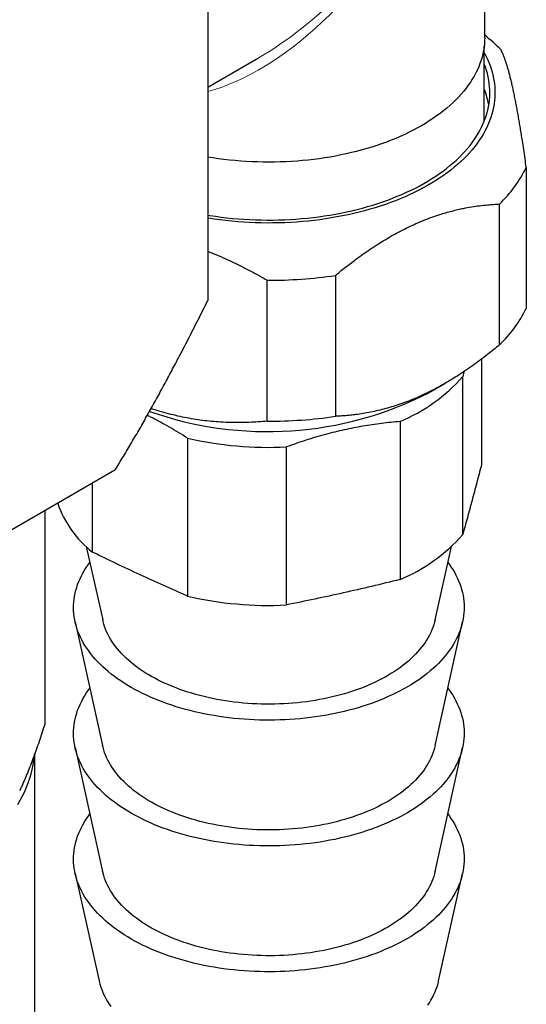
# Model space of a CAD drawing. Header units: millimetres. Extents: x 8 to 974, y 12 to 621.
# Tile 42 of 56: x 863 to 888, y 168 to 216. Entities that reach past the tile are written whole.
import ezdxf

# ---------------------------------------------------------------- set-up
doc = ezdxf.new("R2010")
doc.units = ezdxf.units.MM

msp = doc.modelspace()

# ---------------------------------------------------------------- linework, layer by layer
at = {"color": 7, "linetype": 'Continuous', "lineweight": 30}
for p, q in [((872.251, 230.588), (872.251, 202.021)), ((885.719, 214.815), (885.719, 226.246)), ((885.696, 210.75), (885.696, 214.418)), ((872.251, 212.409), (874.718, 213.833)), ((887.741, 208.49), (887.741, 201.631)), ((886.438, 199.855), (886.438, 206.714)), ((875.141, 196.142), (875.141, 203.001)), ((878.455, 203.237), (878.455, 196.378)), ((885.554, 199.158), (885.554, 194.004)), ((884.7, 198.55), (884.648, 198.316)), ((882.998, 197.524), (883.788, 197.98)), ((884.648, 190.622), (884.648, 198.316)), ((881.6, 196.126), (881.6, 188.432)), ((871.264, 195.317), (871.264, 187.623)), ((876.073, 187.194), (876.073, 194.888)), ((867.733, 193.756), (854.986, 186.397)), ((866.644, 189.767), (866.644, 193.127)), ((864.316, 191.783), (864.316, 181.375)), ((866.333, 190.042), (867.136, 186.466)), ((883.301, 186.466), (884.105, 190.042)), ((865.796, 186.373), (867.135, 180.348)), ((883.302, 180.348), (884.641, 186.373)), ((865.796, 180.249), (867.135, 174.224)), ((883.302, 174.224), (884.641, 180.249)), ((863.839, 166.405), (863.839, 179.969)), ((865.796, 174.125), (866.959, 168.891)), ((883.478, 168.891), (884.641, 174.125))]:
    msp.add_line(p, q, dxfattribs=at)
at = {"color": 7, "linetype": 'Continuous', "lineweight": 30, "flags": 128}
for points in [[(885.719, 214.815), (885.715, 214.656), (885.704, 214.497), (885.686, 214.339), (885.661, 214.181), (885.629, 214.023), (885.589, 213.866), (885.543, 213.71), (885.489, 213.554), (885.428, 213.4), (885.361, 213.246), (885.286, 213.093), (885.205, 212.941), (885.116, 212.791), (885.021, 212.642), (884.919, 212.495), (884.811, 212.349), (884.696, 212.205), (884.574, 212.063), (884.446, 211.922), (884.312, 211.784), (884.171, 211.647), (884.025, 211.513), (883.872, 211.381), (883.713, 211.252), (883.549, 211.125), (883.379, 211), (883.203, 210.878), (883.022, 210.759), (882.835, 210.642), (882.643, 210.528), (882.446, 210.418), (882.244, 210.31), (882.038, 210.205), (881.826, 210.104), (881.611, 210.006), (881.39, 209.911), (881.166, 209.819), (880.937, 209.731), (880.705, 209.646), (880.469, 209.565), (880.229, 209.488), (879.986, 209.414), (879.739, 209.344), (879.489, 209.277), (879.237, 209.214), (878.981, 209.156), (878.724, 209.101), (878.463, 209.05), (878.201, 209.003), (877.936, 208.96), (877.67, 208.921), (877.402, 208.885), (877.132, 208.855), (876.861, 208.828), (876.589, 208.805), (876.316, 208.786), (876.042, 208.772), (875.768, 208.761), (875.493, 208.755), (875.219, 208.753), (874.944, 208.755), (874.669, 208.761), (874.395, 208.772), (874.121, 208.786), (873.848, 208.805), (873.576, 208.828), (873.305, 208.855), (873.036, 208.885), (872.767, 208.921), (872.501, 208.96), (872.251, 209)], [(885.696, 214.073), (885.707, 214.052), (885.791, 213.893), (885.866, 213.733), (885.935, 213.571), (885.996, 213.409), (886.05, 213.245), (886.097, 213.081), (886.136, 212.917), (886.167, 212.751), (886.191, 212.586), (886.208, 212.42), (886.217, 212.254), (886.218, 212.087), (886.212, 211.921), (886.199, 211.755), (886.177, 211.589), (886.149, 211.424), (886.113, 211.259), (886.069, 211.095), (886.018, 210.931), (885.959, 210.768), (885.894, 210.606), (885.82, 210.446), (885.74, 210.286), (885.652, 210.128), (885.558, 209.971), (885.456, 209.815), (885.347, 209.661), (885.231, 209.509), (885.108, 209.359), (884.979, 209.21), (884.843, 209.064), (884.7, 208.919), (884.551, 208.777), (884.395, 208.637), (884.233, 208.5), (884.065, 208.365), (883.891, 208.232), (883.711, 208.103), (883.525, 207.976), (883.333, 207.852), (883.136, 207.73), (882.934, 207.612), (882.726, 207.497), (882.513, 207.385), (882.295, 207.277), (882.072, 207.172), (881.844, 207.07), (881.612, 206.971), (881.376, 206.876), (881.135, 206.785), (880.89, 206.698), (880.641, 206.614), (880.389, 206.534), (880.133, 206.458), (879.874, 206.385), (879.611, 206.317), (879.346, 206.252), (879.077, 206.192), (878.807, 206.136), (878.533, 206.084), (878.257, 206.036), (877.98, 205.992), (877.7, 205.952), (877.419, 205.917), (877.136, 205.886), (876.851, 205.859), (876.566, 205.836), (876.28, 205.818), (875.993, 205.804), (875.705, 205.795), (875.418, 205.79), (875.13, 205.789), (874.842, 205.792), (874.554, 205.8), (874.267, 205.812), (873.98, 205.829), (873.695, 205.85), (873.41, 205.875), (873.127, 205.904), (872.845, 205.938), (872.564, 205.976), (872.286, 206.018), (872.251, 206.024)], [(872.251, 206.174), (872.352, 206.158), (872.625, 206.116), (872.899, 206.079), (873.174, 206.046), (873.451, 206.017), (873.729, 205.993), (874.009, 205.972), (874.289, 205.956), (874.569, 205.944), (874.85, 205.937), (875.132, 205.933), (875.413, 205.934), (875.694, 205.939), (875.975, 205.948), (876.256, 205.962), (876.536, 205.98), (876.814, 206.002), (877.092, 206.028), (877.369, 206.058), (877.644, 206.093), (877.917, 206.132), (878.188, 206.174), (878.458, 206.221), (878.725, 206.272), (878.99, 206.327), (879.252, 206.386), (879.511, 206.449), (879.768, 206.516), (880.021, 206.587), (880.272, 206.661), (880.518, 206.739), (880.761, 206.821), (881, 206.907), (881.236, 206.996), (881.467, 207.089), (881.694, 207.185), (881.916, 207.284), (882.134, 207.387), (882.347, 207.493), (882.555, 207.603), (882.758, 207.715), (882.956, 207.831), (883.149, 207.949), (883.336, 208.07), (883.518, 208.194), (883.694, 208.321), (883.864, 208.451), (884.028, 208.582), (884.187, 208.717), (884.339, 208.853), (884.485, 208.992), (884.624, 209.134), (884.757, 209.277), (884.884, 209.422), (885.004, 209.569), (885.117, 209.718), (885.223, 209.868), (885.323, 210.02), (885.415, 210.173), (885.501, 210.328), (885.579, 210.484), (885.651, 210.641), (885.715, 210.799), (885.772, 210.958), (885.822, 211.118), (885.865, 211.279), (885.9, 211.44), (885.928, 211.602), (885.949, 211.764), (885.962, 211.926), (885.968, 212.089), (885.967, 212.251), (885.958, 212.413), (885.942, 212.576), (885.918, 212.737), (885.888, 212.899), (885.85, 213.06), (885.804, 213.22), (885.751, 213.38), (885.696, 213.527)], [(873.767, 181.651), (873.522, 181.675), (873.278, 181.702), (873.035, 181.734), (872.794, 181.768), (872.554, 181.807), (872.316, 181.849), (872.08, 181.895), (871.847, 181.944), (871.615, 181.996), (871.386, 182.053), (871.16, 182.112), (870.937, 182.175), (870.716, 182.242), (870.499, 182.311), (870.285, 182.384), (870.074, 182.461), (869.867, 182.54), (869.663, 182.622), (869.463, 182.708), (869.267, 182.796), (869.075, 182.888), (868.888, 182.982), (868.705, 183.079), (868.526, 183.179), (868.352, 183.281), (868.182, 183.386), (868.017, 183.494), (867.858, 183.604), (867.703, 183.716), (867.553, 183.831), (867.409, 183.948), (867.27, 184.067), (867.137, 184.188), (867.009, 184.311), (866.887, 184.436), (866.77, 184.563), (866.659, 184.692), (866.554, 184.822), (866.455, 184.954), (866.362, 185.087), (866.275, 185.221), (866.194, 185.357), (866.12, 185.494), (866.051, 185.632), (865.989, 185.771), (865.934, 185.911), (865.884, 186.052), (865.841, 186.193), (865.804, 186.335), (865.774, 186.478), (865.751, 186.621), (865.734, 186.764), (865.723, 186.907), (865.719, 187.051), (865.721, 187.194), (865.73, 187.338), (865.745, 187.481), (865.767, 187.624), (865.795, 187.767), (865.83, 187.909), (865.871, 188.051), (865.919, 188.191), (865.973, 188.332), (866.033, 188.471), (866.1, 188.609), (866.173, 188.746), (866.252, 188.883), (866.337, 189.017), (866.428, 189.151), (866.508, 189.26)], [(883.929, 189.26), (883.982, 189.188), (884.075, 189.055), (884.162, 188.921), (884.243, 188.785), (884.317, 188.648), (884.386, 188.51), (884.448, 188.371), (884.504, 188.231), (884.553, 188.09), (884.596, 187.949), (884.633, 187.807), (884.663, 187.664), (884.687, 187.521), (884.704, 187.378), (884.714, 187.235), (884.719, 187.091), (884.716, 186.947), (884.707, 186.804), (884.692, 186.661), (884.67, 186.518), (884.642, 186.375), (884.607, 186.233), (884.566, 186.091), (884.518, 185.95), (884.464, 185.81), (884.404, 185.671), (884.337, 185.533), (884.264, 185.395), (884.185, 185.259), (884.1, 185.124), (884.009, 184.991), (883.911, 184.859), (883.808, 184.728), (883.699, 184.599), (883.584, 184.472), (883.463, 184.346), (883.337, 184.223), (883.205, 184.101), (883.067, 183.981), (882.925, 183.864), (882.777, 183.748), (882.623, 183.635), (882.465, 183.525), (882.302, 183.416), (882.134, 183.31), (881.961, 183.207), (881.783, 183.107), (881.601, 183.009), (881.415, 182.914), (881.224, 182.822), (881.029, 182.732), (880.831, 182.646), (880.628, 182.563), (880.422, 182.482), (880.212, 182.405), (879.999, 182.332), (879.782, 182.261), (879.563, 182.194), (879.34, 182.13), (879.114, 182.069), (878.886, 182.012), (878.656, 181.958), (878.423, 181.908), (878.187, 181.861), (877.95, 181.818), (877.711, 181.779), (877.47, 181.743), (877.228, 181.711), (876.984, 181.682), (876.739, 181.657), (876.493, 181.636), (876.246, 181.619), (875.999, 181.605), (875.751, 181.595), (875.502, 181.589), (875.253, 181.587), (875.005, 181.588), (874.756, 181.593), (874.508, 181.602), (874.26, 181.615), (874.013, 181.631), (873.767, 181.651)], [(873.973, 182.421), (873.756, 182.442), (873.539, 182.467), (873.324, 182.495), (873.11, 182.526), (872.897, 182.561), (872.687, 182.599), (872.478, 182.64), (872.271, 182.685), (872.066, 182.732), (871.864, 182.783), (871.664, 182.837), (871.467, 182.894), (871.272, 182.954), (871.08, 183.018), (870.892, 183.084), (870.706, 183.153), (870.524, 183.225), (870.346, 183.3), (870.17, 183.377), (869.999, 183.458), (869.831, 183.54), (869.668, 183.626), (869.508, 183.714), (869.353, 183.804), (869.202, 183.897), (869.055, 183.993), (868.913, 184.09), (868.776, 184.19), (868.643, 184.292), (868.515, 184.395), (868.392, 184.501), (868.274, 184.609), (868.161, 184.718), (868.053, 184.829), (867.95, 184.942), (867.853, 185.057), (867.761, 185.173), (867.675, 185.29), (867.594, 185.408), (867.519, 185.528), (867.45, 185.649), (867.386, 185.771), (867.328, 185.894), (867.275, 186.018), (867.229, 186.142), (867.188, 186.268), (867.154, 186.393), (867.136, 186.466)], [(883.301, 186.466), (883.273, 186.352), (883.236, 186.226), (883.194, 186.101), (883.145, 185.977), (883.091, 185.853), (883.031, 185.731), (882.965, 185.609), (882.894, 185.489), (882.817, 185.369), (882.734, 185.251), (882.646, 185.134), (882.553, 185.019), (882.454, 184.905), (882.349, 184.793), (882.24, 184.682), (882.125, 184.573), (882.006, 184.466), (881.881, 184.361), (881.751, 184.258), (881.617, 184.157), (881.478, 184.058), (881.334, 183.961), (881.186, 183.867), (881.034, 183.774), (880.877, 183.685), (880.716, 183.598), (880.551, 183.513), (880.382, 183.431), (880.21, 183.351), (880.033, 183.275), (879.853, 183.201), (879.67, 183.13), (879.484, 183.062), (879.294, 182.996), (879.101, 182.934), (878.906, 182.875), (878.708, 182.819), (878.507, 182.766), (878.304, 182.716), (878.098, 182.67), (877.891, 182.626), (877.681, 182.586), (877.47, 182.549), (877.257, 182.516), (877.043, 182.485), (876.827, 182.459), (876.61, 182.435), (876.392, 182.415), (876.173, 182.398), (875.954, 182.385), (875.734, 182.375), (875.513, 182.369), (875.293, 182.366), (875.072, 182.367), (874.851, 182.371), (874.631, 182.378), (874.411, 182.389), (874.192, 182.404), (873.973, 182.421)], [(873.767, 175.527), (873.522, 175.551), (873.278, 175.578), (873.035, 175.609), (872.794, 175.644), (872.554, 175.683), (872.316, 175.725), (872.08, 175.771), (871.847, 175.82), (871.615, 175.872), (871.386, 175.929), (871.16, 175.988), (870.937, 176.051), (870.716, 176.118), (870.499, 176.187), (870.285, 176.26), (870.074, 176.336), (869.867, 176.416), (869.663, 176.498), (869.463, 176.584), (869.267, 176.672), (869.075, 176.764), (868.888, 176.858), (868.705, 176.955), (868.526, 177.055), (868.352, 177.157), (868.182, 177.262), (868.017, 177.37), (867.858, 177.48), (867.703, 177.592), (867.553, 177.707), (867.409, 177.824), (867.27, 177.943), (867.137, 178.064), (867.009, 178.187), (866.887, 178.312), (866.77, 178.439), (866.659, 178.568), (866.554, 178.698), (866.455, 178.83), (866.362, 178.963), (866.275, 179.097), (866.194, 179.233), (866.12, 179.37), (866.051, 179.508), (865.989, 179.647), (865.934, 179.787), (865.884, 179.928), (865.841, 180.069), (865.804, 180.211), (865.774, 180.354), (865.751, 180.497), (865.734, 180.64), (865.723, 180.783), (865.719, 180.927), (865.721, 181.07), (865.73, 181.214), (865.745, 181.357), (865.767, 181.5), (865.795, 181.643), (865.83, 181.785), (865.871, 181.926), (865.919, 182.067), (865.973, 182.208), (866.033, 182.347), (866.1, 182.485), (866.173, 182.622), (866.252, 182.759), (866.337, 182.893), (866.428, 183.027), (866.514, 183.143)], [(883.924, 183.143), (883.982, 183.064), (884.075, 182.931), (884.162, 182.796), (884.243, 182.661), (884.317, 182.524), (884.386, 182.386), (884.448, 182.247), (884.504, 182.107), (884.553, 181.966), (884.596, 181.825), (884.633, 181.683), (884.663, 181.54), (884.687, 181.397), (884.704, 181.254), (884.714, 181.111), (884.719, 180.967), (884.716, 180.823), (884.707, 180.68), (884.692, 180.537), (884.67, 180.394), (884.642, 180.251), (884.607, 180.109), (884.566, 179.967), (884.518, 179.826), (884.464, 179.686), (884.404, 179.547), (884.337, 179.409), (884.264, 179.271), (884.185, 179.135), (884.1, 179), (884.009, 178.867), (883.911, 178.735), (883.808, 178.604), (883.699, 178.475), (883.584, 178.348), (883.463, 178.222), (883.337, 178.099), (883.205, 177.977), (883.067, 177.857), (882.925, 177.74), (882.777, 177.624), (882.623, 177.511), (882.465, 177.4), (882.302, 177.292), (882.134, 177.186), (881.961, 177.083), (881.783, 176.983), (881.601, 176.885), (881.415, 176.79), (881.224, 176.697), (881.029, 176.608), (880.831, 176.522), (880.628, 176.439), (880.422, 176.358), (880.212, 176.281), (879.999, 176.207), (879.782, 176.137), (879.563, 176.07), (879.34, 176.006), (879.114, 175.945), (878.886, 175.888), (878.656, 175.834), (878.423, 175.784), (878.187, 175.737), (877.95, 175.694), (877.711, 175.655), (877.47, 175.619), (877.228, 175.587), (876.984, 175.558), (876.739, 175.533), (876.493, 175.512), (876.246, 175.495), (875.999, 175.481), (875.751, 175.471), (875.502, 175.465), (875.253, 175.463), (875.005, 175.464), (874.756, 175.469), (874.508, 175.478), (874.26, 175.491), (874.013, 175.507), (873.767, 175.527)], [(873.973, 176.297), (873.756, 176.318), (873.539, 176.343), (873.324, 176.371), (873.11, 176.402), (872.897, 176.437), (872.687, 176.475), (872.478, 176.516), (872.271, 176.56), (872.066, 176.608), (871.864, 176.659), (871.664, 176.713), (871.467, 176.77), (871.272, 176.83), (871.08, 176.894), (870.892, 176.96), (870.706, 177.029), (870.524, 177.101), (870.346, 177.176), (870.17, 177.253), (869.999, 177.333), (869.831, 177.416), (869.668, 177.502), (869.508, 177.59), (869.353, 177.68), (869.202, 177.773), (869.055, 177.869), (868.913, 177.966), (868.776, 178.066), (868.643, 178.167), (868.515, 178.271), (868.392, 178.377), (868.274, 178.485), (868.161, 178.594), (868.053, 178.705), (867.95, 178.818), (867.853, 178.933), (867.761, 179.048), (867.675, 179.166), (867.594, 179.284), (867.519, 179.404), (867.45, 179.525), (867.386, 179.647), (867.328, 179.77), (867.275, 179.894), (867.229, 180.018), (867.188, 180.144), (867.154, 180.269), (867.135, 180.348)], [(883.302, 180.348), (883.273, 180.228), (883.236, 180.102), (883.194, 179.977), (883.145, 179.853), (883.091, 179.729), (883.031, 179.607), (882.965, 179.485), (882.894, 179.365), (882.817, 179.245), (882.734, 179.127), (882.646, 179.01), (882.553, 178.895), (882.454, 178.781), (882.349, 178.669), (882.24, 178.558), (882.125, 178.449), (882.006, 178.342), (881.881, 178.237), (881.751, 178.134), (881.617, 178.033), (881.478, 177.934), (881.334, 177.837), (881.186, 177.742), (881.034, 177.65), (880.877, 177.561), (880.716, 177.473), (880.551, 177.389), (880.382, 177.307), (880.21, 177.227), (880.033, 177.151), (879.853, 177.077), (879.67, 177.006), (879.484, 176.938), (879.294, 176.872), (879.101, 176.81), (878.906, 176.751), (878.708, 176.695), (878.507, 176.642), (878.304, 176.592), (878.098, 176.545), (877.891, 176.502), (877.681, 176.462), (877.47, 176.425), (877.257, 176.392), (877.043, 176.361), (876.827, 176.335), (876.61, 176.311), (876.392, 176.291), (876.173, 176.274), (875.954, 176.261), (875.734, 176.251), (875.513, 176.245), (875.293, 176.242), (875.072, 176.243), (874.851, 176.247), (874.631, 176.254), (874.411, 176.265), (874.192, 176.279), (873.973, 176.297)], [(863.003, 177.486), (863.125, 177.694), (863.238, 177.903), (863.342, 178.114), (863.435, 178.326), (863.519, 178.54), (863.594, 178.755), (863.658, 178.971), (863.713, 179.188), (863.758, 179.405), (863.793, 179.623), (863.818, 179.842), (863.825, 179.923)], [(873.767, 169.403), (873.522, 169.427), (873.278, 169.454), (873.035, 169.485), (872.794, 169.52), (872.554, 169.559), (872.316, 169.601), (872.08, 169.646), (871.847, 169.696), (871.615, 169.748), (871.386, 169.805), (871.16, 169.864), (870.937, 169.927), (870.716, 169.994), (870.499, 170.063), (870.285, 170.136), (870.074, 170.212), (869.867, 170.292), (869.663, 170.374), (869.463, 170.46), (869.267, 170.548), (869.075, 170.64), (868.888, 170.734), (868.705, 170.831), (868.526, 170.931), (868.352, 171.033), (868.182, 171.138), (868.017, 171.246), (867.858, 171.356), (867.703, 171.468), (867.553, 171.583), (867.409, 171.7), (867.27, 171.819), (867.137, 171.94), (867.009, 172.063), (866.887, 172.188), (866.77, 172.315), (866.659, 172.444), (866.554, 172.574), (866.455, 172.706), (866.362, 172.839), (866.275, 172.973), (866.194, 173.109), (866.12, 173.246), (866.051, 173.384), (865.989, 173.523), (865.934, 173.663), (865.884, 173.804), (865.841, 173.945), (865.804, 174.087), (865.774, 174.23), (865.751, 174.372), (865.734, 174.516), (865.723, 174.659), (865.719, 174.803), (865.721, 174.946), (865.73, 175.09), (865.745, 175.233), (865.767, 175.376), (865.795, 175.519), (865.83, 175.661), (865.871, 175.802), (865.919, 175.943), (865.973, 176.084), (866.033, 176.223), (866.1, 176.361), (866.173, 176.498), (866.252, 176.635), (866.337, 176.769), (866.428, 176.903), (866.514, 177.019)], [(883.924, 177.019), (883.982, 176.94), (884.075, 176.807), (884.162, 176.672), (884.243, 176.537), (884.317, 176.4), (884.386, 176.262), (884.448, 176.123), (884.504, 175.983), (884.553, 175.842), (884.596, 175.701), (884.633, 175.559), (884.663, 175.416), (884.687, 175.273), (884.704, 175.13), (884.714, 174.986), (884.719, 174.843), (884.716, 174.699), (884.707, 174.556), (884.692, 174.413), (884.67, 174.27), (884.642, 174.127), (884.607, 173.985), (884.566, 173.843), (884.518, 173.702), (884.464, 173.562), (884.404, 173.423), (884.337, 173.284), (884.264, 173.147), (884.185, 173.011), (884.1, 172.876), (884.009, 172.743), (883.911, 172.611), (883.808, 172.48), (883.699, 172.351), (883.584, 172.224), (883.463, 172.098), (883.337, 171.974), (883.205, 171.853), (883.067, 171.733), (882.925, 171.616), (882.777, 171.5), (882.623, 171.387), (882.465, 171.276), (882.302, 171.168), (882.134, 171.062), (881.961, 170.959), (881.783, 170.859), (881.601, 170.761), (881.415, 170.666), (881.224, 170.573), (881.029, 170.484), (880.831, 170.398), (880.628, 170.315), (880.422, 170.234), (880.212, 170.157), (879.999, 170.083), (879.782, 170.013), (879.563, 169.945), (879.34, 169.882), (879.114, 169.821), (878.886, 169.764), (878.656, 169.71), (878.423, 169.66), (878.187, 169.613), (877.95, 169.57), (877.711, 169.531), (877.47, 169.495), (877.228, 169.463), (876.984, 169.434), (876.739, 169.409), (876.493, 169.388), (876.246, 169.371), (875.999, 169.357), (875.751, 169.347), (875.502, 169.341), (875.253, 169.339), (875.005, 169.34), (874.756, 169.345), (874.508, 169.354), (874.26, 169.367), (874.013, 169.383), (873.767, 169.403)], [(873.973, 170.173), (873.756, 170.194), (873.539, 170.219), (873.324, 170.247), (873.11, 170.278), (872.897, 170.313), (872.687, 170.351), (872.478, 170.392), (872.271, 170.436), (872.066, 170.484), (871.864, 170.535), (871.664, 170.589), (871.467, 170.646), (871.272, 170.706), (871.08, 170.77), (870.892, 170.836), (870.706, 170.905), (870.524, 170.977), (870.346, 171.052), (870.17, 171.129), (869.999, 171.209), (869.831, 171.292), (869.668, 171.378), (869.508, 171.466), (869.353, 171.556), (869.202, 171.649), (869.055, 171.744), (868.913, 171.842), (868.776, 171.942), (868.643, 172.043), (868.515, 172.147), (868.392, 172.253), (868.274, 172.361), (868.161, 172.47), (868.053, 172.581), (867.95, 172.694), (867.853, 172.809), (867.761, 172.924), (867.675, 173.042), (867.594, 173.16), (867.519, 173.28), (867.45, 173.401), (867.386, 173.523), (867.328, 173.646), (867.275, 173.77), (867.229, 173.894), (867.188, 174.019), (867.154, 174.145), (867.135, 174.224)], [(883.302, 174.224), (883.273, 174.104), (883.236, 173.978), (883.194, 173.853), (883.145, 173.729), (883.091, 173.605), (883.031, 173.483), (882.965, 173.361), (882.894, 173.241), (882.817, 173.121), (882.734, 173.003), (882.646, 172.886), (882.553, 172.771), (882.454, 172.657), (882.349, 172.545), (882.24, 172.434), (882.125, 172.325), (882.006, 172.218), (881.881, 172.113), (881.751, 172.01), (881.617, 171.909), (881.478, 171.81), (881.334, 171.713), (881.186, 171.618), (881.034, 171.526), (880.877, 171.437), (880.716, 171.349), (880.551, 171.265), (880.382, 171.183), (880.21, 171.103), (880.033, 171.027), (879.853, 170.953), (879.67, 170.882), (879.484, 170.814), (879.294, 170.748), (879.101, 170.686), (878.906, 170.627), (878.708, 170.571), (878.507, 170.518), (878.304, 170.468), (878.098, 170.421), (877.891, 170.378), (877.681, 170.338), (877.47, 170.301), (877.257, 170.267), (877.043, 170.237), (876.827, 170.21), (876.61, 170.187), (876.392, 170.167), (876.173, 170.15), (875.954, 170.137), (875.734, 170.127), (875.513, 170.121), (875.293, 170.118), (875.072, 170.119), (874.851, 170.123), (874.631, 170.13), (874.411, 170.141), (874.192, 170.155), (873.973, 170.173)], [(866.959, 168.891), (866.96, 168.886), (866.992, 168.758), (867.029, 168.631), (867.073, 168.505), (867.122, 168.379), (867.177, 168.254), (867.238, 168.129), (867.305, 168.006), (867.377, 167.884), (867.456, 167.763), (867.539, 167.643)], [(882.947, 167.712), (883.027, 167.832), (883.102, 167.954), (883.171, 168.077), (883.235, 168.201), (883.292, 168.325), (883.344, 168.451), (883.39, 168.577), (883.43, 168.704), (883.464, 168.832), (883.478, 168.891)]]:
    msp.add_lwpolyline(points, dxfattribs=at)
at = {"color": 7, "linetype": 'Continuous', "lineweight": 30}
for centre, radius, start, end in [((880.317, 208.077), 8.726, 44.7381, 51.7578), ((882.104, 210.865), 3.87, 9.8473, 21.8123), ((881.948, 211.376), 6.472, 313.9274, 333.5166), ((875.231, 225.112), 22.111, 269.7663, 278.3854), ((881.948, 204.517), 6.472, 313.9274, 333.5166), ((878.401, 203.796), 8.31, 292.6362, 318.7403), ((875.155, 212.856), 17.221, 250.5306, 297.0927), ((875.231, 218.253), 22.111, 269.7663, 278.3854), ((875.204, 212.3), 17.433, 256.9393, 272.8589), ((869.787, 193.801), 5.114, 198.86, 232.0763), ((878.401, 196.102), 8.31, 292.6362, 318.7403), ((875.204, 204.606), 17.433, 256.9393, 272.8589)]:
    msp.add_arc(centre, radius, start, end, dxfattribs=at)
at = {"color": 8, "linetype": 'Continuous', "lineweight": 0}
for major_axis, start_param, end_param in [((7.269, 13.762), 3.619737, 4.691687), ((8.284, 13.176), 3.947686, 4.733165)]:
    msp.add_ellipse((875.219, 226.246), major_axis=major_axis, ratio=0.550548, start_param=start_param, end_param=end_param, dxfattribs=at)
at = {"color": 7, "linetype": 'Continuous', "lineweight": 30}
msp.add_ellipse((875.219, 226.246), major_axis=(8.284, 13.176), ratio=0.550548, start_param=3.946805, end_param=3.947686, dxfattribs=at)
for points, knots in [([(887.741, 208.49), (887.72, 208.638), (887.679, 208.936), (887.615, 209.37), (887.557, 209.76), (887.503, 210.105), (887.455, 210.408), (887.406, 210.701), (887.356, 210.991), (887.305, 211.276), (887.253, 211.555), (887.201, 211.823), (887.148, 212.079), (887.095, 212.324), (887.043, 212.556), (886.99, 212.776), (886.937, 212.983), (886.885, 213.178), (886.833, 213.359), (886.781, 213.526), (886.729, 213.684), (886.676, 213.834), (886.622, 213.975), (886.569, 214.104), (886.533, 214.181), (886.516, 214.219)], [0, 0, 0, 0, 0.052868, 0.105748, 0.158612, 0.198523, 0.238435, 0.277887, 0.31734, 0.359023, 0.400731, 0.442438, 0.484119, 0.526079, 0.568065, 0.610053, 0.652014, 0.694505, 0.736996, 0.778406, 0.819817, 0.864851, 0.909904, 0.95496, 1, 1, 1, 1]), ([(878.455, 203.237), (878.536, 203.304), (878.699, 203.438), (878.944, 203.633), (879.192, 203.825), (879.475, 204.039), (879.795, 204.271), (880.153, 204.518), (880.513, 204.755), (880.878, 204.981), (881.248, 205.196), (881.622, 205.399), (881.997, 205.588), (882.377, 205.764), (882.761, 205.927), (883.148, 206.074), (883.503, 206.195), (883.826, 206.294), (884.114, 206.373), (884.399, 206.443), (884.721, 206.513), (885.079, 206.578), (885.472, 206.635), (885.829, 206.674), (886.151, 206.7), (886.342, 206.71), (886.438, 206.714)], [0, 0, 0, 0, 0.031807, 0.063614, 0.095466, 0.127318, 0.172323, 0.217351, 0.262376, 0.307375, 0.353265, 0.399187, 0.445107, 0.490993, 0.538375, 0.585776, 0.633158, 0.669018, 0.704877, 0.740081, 0.775284, 0.825219, 0.875169, 0.925107, 0.962545, 1, 1, 1, 1]), ([(872.251, 204.407), (872.256, 204.405), (872.425, 204.344), (872.759, 204.206), (873.252, 203.991), (873.749, 203.755), (874.246, 203.502), (874.711, 203.249), (875.008, 203.078), (875.141, 203.001)], [0, 0, 0, 0, 0.00487, 0.17059, 0.339868, 0.509152, 0.683561, 0.857975, 1, 1, 1, 1]), ([(867.733, 193.756), (867.87, 193.978), (868.143, 194.422), (868.544, 195.094), (868.937, 195.77), (869.324, 196.452), (869.705, 197.137), (870.08, 197.823), (870.449, 198.511), (870.856, 199.281), (871.3, 200.137), (871.779, 201.078), (872.094, 201.707), (872.251, 202.021)], [0, 0, 0, 0, 0.082926, 0.165869, 0.248818, 0.331752, 0.414948, 0.498143, 0.580725, 0.663306, 0.775535, 0.887769, 1, 1, 1, 1]), ([(886.438, 199.855), (886.342, 199.777), (886.151, 199.62), (885.835, 199.37), (885.491, 199.107), (885.117, 198.835), (884.771, 198.595), (884.453, 198.386), (884.166, 198.205), (883.879, 198.032), (883.552, 197.845), (883.186, 197.649), (882.78, 197.448), (882.386, 197.271), (882.005, 197.116), (881.637, 196.98), (881.271, 196.859), (880.903, 196.752), (880.535, 196.659), (880.168, 196.579), (879.803, 196.513), (879.478, 196.465), (879.192, 196.432), (878.945, 196.408), (878.699, 196.39), (878.537, 196.382), (878.455, 196.378)], [0, 0, 0, 0, 0.037438, 0.074893, 0.122384, 0.169885, 0.217372, 0.253212, 0.289051, 0.32449, 0.35993, 0.409616, 0.459322, 0.509006, 0.553971, 0.598967, 0.643965, 0.688932, 0.734854, 0.780802, 0.826754, 0.872682, 0.904488, 0.936294, 0.968147, 1, 1, 1, 1]), ([(875.141, 196.142), (874.995, 196.129), (874.703, 196.103), (874.258, 196.08), (873.807, 196.069), (873.35, 196.074), (872.889, 196.093), (872.436, 196.128), (871.993, 196.178), (871.559, 196.241), (871.123, 196.32), (870.678, 196.415), (870.224, 196.53), (869.825, 196.643), (869.581, 196.724), (869.491, 196.753)], [0, 0, 0, 0, 0.0810753, 0.162149, 0.2440254, 0.3259519, 0.4078679, 0.48973, 0.5653672, 0.6410591, 0.7167468, 0.7923781, 0.8725448, 0.952747, 1, 1, 1, 1]), ([(871.264, 195.317), (871.118, 195.409), (870.825, 195.593), (870.384, 195.852), (869.931, 196.104), (869.571, 196.294), (869.359, 196.396), (869.306, 196.422)], [0, 0, 0, 0, 0.225563, 0.451171, 0.676724, 0.918927, 1, 1, 1, 1]), ([(881.6, 196.126), (881.45, 196.113), (881.15, 196.087), (880.698, 196.035), (880.245, 195.974), (879.79, 195.901), (879.333, 195.816), (878.877, 195.721), (878.422, 195.614), (877.962, 195.495), (877.494, 195.362), (877.019, 195.216), (876.545, 195.058), (876.231, 194.945), (876.073, 194.888)], [0, 0, 0, 0, 0.0819868, 0.1640007, 0.2460109, 0.3279927, 0.4105776, 0.4931622, 0.5746323, 0.6561025, 0.7420578, 0.8280461, 0.9140387, 1, 1, 1, 1]), ([(885.554, 194.004), (885.479, 193.713), (885.328, 193.133), (885.101, 192.28), (884.875, 191.441), (884.724, 190.895), (884.648, 190.622)], [0, 0, 0, 0, 0.249902, 0.499842, 0.749901, 1, 1, 1, 1]), ([(871.264, 187.623), (871.072, 187.708), (870.495, 187.962), (869.532, 188.396), (868.377, 188.932), (867.414, 189.391), (866.836, 189.673), (866.644, 189.767)], [0, 0, 0, 0, 0.124949, 0.37487, 0.624869, 0.874948, 1, 1, 1, 1]), ([(881.6, 188.432), (881.139, 188.32), (880.219, 188.097), (878.837, 187.78), (877.455, 187.478), (876.534, 187.289), (876.073, 187.194)], [0, 0, 0, 0, 0.249902, 0.499842, 0.749901, 1, 1, 1, 1]), ([(864.316, 181.375), (864.27, 181.234), (864.179, 180.952), (864.041, 180.541), (863.902, 180.141), (863.761, 179.751), (863.618, 179.374), (863.473, 179.009), (863.328, 178.66), (863.203, 178.375), (863.127, 178.21), (863.1, 178.151)], [0, 0, 0, 0, 0.115384, 0.230766, 0.346615, 0.462462, 0.579977, 0.69749, 0.81568, 0.933869, 1, 1, 1, 1])]:
    msp.add_open_spline(points, degree=3, knots=knots, dxfattribs=at)

doc.saveas('drawing.dxf')
